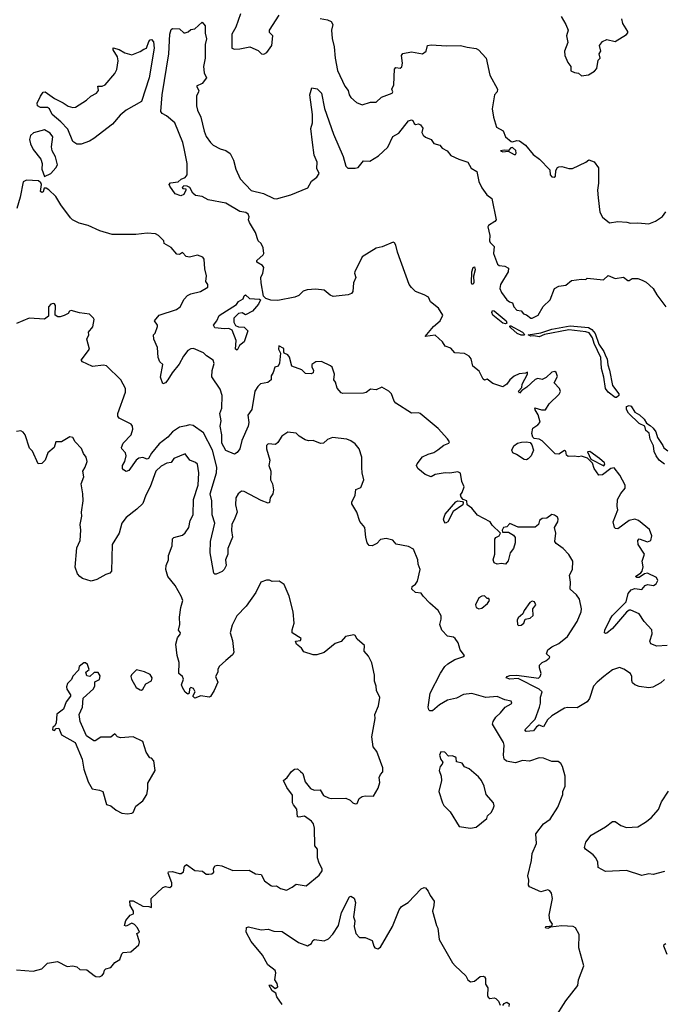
# Model space of a CAD drawing. Extents: x 1839239 to 1929705, y 762242 to 910352.
# Tile 219 of 256: x 1863268 to 1867855, y 844051 to 851059. Entities that reach past the tile are written whole.
import ezdxf

# ---------------------------------------------------------------- set-up
doc = ezdxf.new("R2010")
doc.units = 0

msp = doc.modelspace()

# ---------------------------------------------------------------- linework, layer by layer
at = {"layer": '0CON10XD'}
for points in [[(1867875, 846604.4), (1867800.6, 846600.6), (1867757.9, 846617.9), (1867750.9, 846635), (1867768.1, 846688.1), (1867766.5, 846716.5), (1867710.8, 846775), (1867675, 846830.8), (1867617.5, 846857.5), (1867605, 846856.7), (1867585, 846843.1), (1867485, 846726.7), (1867445, 846693.8), (1867435, 846690), (1867430, 846695), (1867432, 846715), (1867467.7, 846787.7), (1867483.5, 846816.5), (1867583.5, 846915), (1867598, 846975), (1867617.7, 847002.3), (1867645, 847010), (1867695, 847004.4), (1867718.1, 847031.9), (1867735, 847038.2), (1867778.8, 847031.2), (1867796.2, 847045), (1867808.3, 847068.3), (1867798.8, 847088.8), (1867735, 847118.8), (1867713.8, 847116.2), (1867675, 847090), (1867658.3, 847088.3), (1867650, 847095), (1867688.3, 847121.7), (1867696.1, 847133.9), (1867704, 847165), (1867696.1, 847206.1), (1867714.4, 847255), (1867667.5, 847325), (1867665, 847353.3), (1867675.7, 847364.3), (1867735, 847343.5), (1867757.6, 847352.4), (1867765.8, 847385), (1867749.4, 847429.4), (1867671.2, 847495), (1867645, 847504.4), (1867605, 847494.5), (1867525, 847434.4), (1867507.1, 847437.1), (1867500, 847445), (1867490, 847485), (1867525, 847570), (1867518.8, 847595), (1867520.9, 847645), (1867545, 847686), (1867575.8, 847725), (1867576.9, 847745), (1867537.8, 847817.8), (1867498.8, 847868.8), (1867475, 847864.5), (1867415, 847820.8), (1867387.7, 847817.7), (1867356.2, 847865), (1867343.8, 847903.8), (1867308.8, 847938.8), (1867265, 847952.5), (1867245, 847946.7), (1867212.7, 847952.7), (1867170, 847950), (1867158.8, 847958.8), (1867155, 847987.5), (1867145, 847993.8), (1867105, 847966.2), (1867078.5, 847968.5), (1866985, 848061.2), (1866965, 848073.6), (1866929.2, 848079.2), (1866917.9, 848087.9), (1866912.8, 848112.8), (1866918, 848152), (1866955, 848174.6), (1866970.5, 848195), (1866956.8, 848246.8), (1866935, 848282.5), (1866933.6, 848296.4), (1866981.3, 848281.3), (1867008.2, 848281.8), (1867034.3, 848325), (1867107.1, 848392.9), (1867115, 848413.3), (1867109.6, 848435), (1867070, 848475), (1867095, 848520), (1867085, 848547.5), (1867075, 848555.6), (1867055, 848551.1), (1867013.3, 848513.3), (1866985, 848498.9), (1866955, 848505.4), (1866935, 848497.3), (1866877.3, 848442.7), (1866840, 848420), (1866825, 848400), (1866817.5, 848415), (1866839.8, 848440.2), (1866844, 848466), (1866880, 848535), (1866880, 848550), (1866867.5, 848542.5), (1866822.1, 848537.9), (1866785, 848522.5), (1866755, 848496), (1866733.8, 848465), (1866705, 848446), (1866635, 848470.8), (1866595, 848500), (1866575, 848492.5), (1866565, 848500), (1866537.3, 848557.3), (1866492.2, 848592.2), (1866480, 848645), (1866466.7, 848665), (1866433.1, 848683.1), (1866365, 848688.8), (1866335, 848721.2), (1866296, 848736), (1866275.7, 848765.7), (1866223.9, 848813.9), (1866153.3, 848803.3), (1866211.5, 848875), (1866259.6, 848915), (1866278.1, 848955), (1866248, 849005), (1866191.7, 849051.7), (1866176, 849085), (1866145, 849099.7), (1866085, 849125.3), (1866055, 849151.8), (1866039.1, 849175), (1865955.4, 849405.4), (1865944.3, 849455), (1865935, 849471.2), (1865925, 849476), (1865847.3, 849442.7), (1865805, 849433.8), (1865705, 849371.9), (1865651.8, 849265), (1865649.6, 849255), (1865659.5, 849225), (1865642.1, 849185), (1865638.8, 849125), (1865628.8, 849111.2), (1865605, 849100), (1865498.5, 849088.5), (1865477.5, 849097.5), (1865435, 849133.3), (1865375, 849140.8), (1865314.2, 849135.8), (1865285, 849126.7), (1865253.9, 849096.1), (1865225.4, 849084.6), (1865105, 849061.2), (1865055, 849062.5), (1865020, 849075), (1865001.7, 849091.7), (1864985.3, 849185.3), (1864983.6, 849225), (1864998.1, 849255), (1865005.8, 849295), (1864995, 849309.2), (1864955, 849334), (1864954, 849345), (1864999.2, 849385), (1865004.1, 849395.9), (1865000, 849435), (1864986, 849465), (1864964, 849485), (1864946.7, 849545), (1864902.2, 849615), (1864896.9, 849635), (1864900, 849655), (1864892.5, 849675), (1864877.1, 849687.1), (1864835, 849694.6), (1864735, 849753.2), (1864607.8, 849777.8), (1864565, 849799.7), (1864518.3, 849808.3), (1864498.8, 849825), (1864478.8, 849865), (1864460, 849875), (1864435, 849875.6), (1864423.3, 849865), (1864428.3, 849858.3), (1864450, 849855), (1864450, 849845), (1864435.3, 849814.7), (1864415, 849805.8), (1864375, 849820), (1864335.5, 849875), (1864332.3, 849885), (1864341.6, 849898.4), (1864395, 849904.4), (1864416.8, 849923.2), (1864445, 849936.1), (1864459.7, 849955), (1864458.2, 850035), (1864438.2, 850141.8), (1864428.8, 850185), (1864371.5, 850325), (1864312.2, 850375), (1864280.8, 850390.8), (1864273, 850405), (1864281.9, 850525), (1864329.8, 850815), (1864335, 850956.7), (1864345, 850988.8), (1864355, 850995.8), (1864405, 850994.3), (1864435, 850965.8), (1864445, 850965.8), (1864467.5, 850972.5), (1864485, 850990), (1864515, 850993.3), (1864565, 851040), (1864586.7, 851015), (1864588.3, 850961.7), (1864598, 850922), (1864588, 850882), (1864586.2, 850785), (1864574.8, 850725), (1864581.1, 850681.1), (1864595.8, 850645), (1864565.6, 850605), (1864525.8, 850585), (1864541.4, 850555), (1864539.4, 850545), (1864525.5, 850515), (1864525.7, 850445), (1864532.7, 850415), (1864557.1, 850365), (1864580, 850265), (1864595, 850228), (1864624.4, 850185), (1864645, 850165.8), (1864695, 850139.2), (1864735, 850128.6), (1864765.3, 850105.3), (1864788.4, 850058.4), (1864806.2, 849995), (1864836, 849926), (1864915, 849844.2), (1865002.1, 849822.1), (1865075, 849787.3), (1865095, 849784.4), (1865197.6, 849812.4), (1865318.2, 849861.8), (1865345, 849910), (1865381.7, 849938.3), (1865397.5, 849965), (1865380.8, 850000.8), (1865384.4, 850045), (1865362.2, 850095), (1865351.1, 850185), (1865339.7, 850285), (1865350.8, 850325), (1865351.2, 850385), (1865332.7, 850525), (1865346.4, 850573.6), (1865385, 850567.8), (1865416.2, 850535), (1865437.4, 850427.4), (1865499.7, 850245), (1865568.2, 850085), (1865587.3, 850017.3), (1865602.4, 850002.4), (1865655, 850001.1), (1865675, 850006.7), (1865715, 850054), (1865758.1, 850051.9), (1865819.8, 850090.2), (1865888.3, 850151.7), (1865922.9, 850227.1), (1865965, 850250.8), (1866035, 850338.8), (1866055, 850346.7), (1866065, 850342.5), (1866075, 850320), (1866085, 850312.5), (1866105, 850317.5), (1866119.3, 850309.3), (1866137, 850287), (1866130, 850255), (1866137.7, 850237.7), (1866155, 850223.8), (1866196.7, 850206.7), (1866215, 850176.7), (1866256.1, 850166.1), (1866274.2, 850144.2), (1866310, 850125), (1866335, 850093.3), (1866393.3, 850065), (1866457.1, 850045), (1866481.3, 850001.3), (1866519.4, 849979.4), (1866535, 849906.2), (1866555, 849862), (1866592.4, 849812.4), (1866626.2, 849786.2), (1866657.1, 849635), (1866648, 849622), (1866604, 849595), (1866598.8, 849585), (1866613.8, 849523.8), (1866611.4, 849485), (1866615, 849471.9), (1866644.4, 849445), (1866638.9, 849395), (1866668.3, 849318.3), (1866680.3, 849310.3), (1866720, 849305), (1866745, 849290), (1866744, 849265), (1866689.4, 849175), (1866683.5, 849145), (1866695, 849116.2), (1866734.2, 849065), (1866751.9, 849051.9), (1866773.3, 849043.3), (1866783.3, 849015), (1866805, 848992.5), (1866835, 848987.5), (1866852.5, 848965), (1866875, 848957.5), (1866904.2, 848934.2), (1866915, 848933.8), (1866956.7, 848955), (1866991.7, 849018.3), (1867042.5, 849065), (1867074.1, 849145.9), (1867105, 849162.5), (1867155, 849170), (1867195, 849203.3), (1867265, 849212.5), (1867295, 849210), (1867305, 849220), (1867421.7, 849208.3), (1867455, 849237.5), (1867505, 849217.5), (1867565, 849226.7), (1867595, 849202.5), (1867605, 849202.5), (1867625, 849217.5), (1867665, 849216.7), (1867697.5, 849205), (1867725, 849191.2), (1867775.5, 849145.5), (1867801.3, 849101.3), (1867866.2, 849015)], [(1864839.6, 851100.4), (1864804.6, 851005), (1864776.1, 850955), (1864777, 850857), (1864795, 850850), (1864835, 850850.6), (1864905.9, 850865.9), (1864965, 850838.8), (1864987.5, 850815), (1865005, 850812.9), (1865025.5, 850824.5), (1865062, 850875), (1865068.8, 850945), (1865045, 850967.5), (1865044, 850984), (1865115, 851090)], [(1865405, 851068.2), (1865458.8, 851058.8), (1865485, 851045.8), (1865495.8, 851025), (1865485.8, 850984.2), (1865490.6, 850925), (1865505.6, 850865), (1865511.4, 850785), (1865528.3, 850698.3), (1865580.9, 850585), (1865605.6, 850555), (1865612.7, 850525), (1865625, 850504.2), (1865665, 850468.8), (1865703.6, 850453.6), (1865765, 850472), (1865805, 850470.8), (1865841.7, 850508.3), (1865918, 850535), (1865922.5, 850545), (1865915.6, 850565), (1865929.3, 850595), (1865933.8, 850706.2), (1865945, 850718), (1865975, 850714), (1865987.3, 850722.7), (1865991.1, 850748.9), (1865983.5, 850805), (1865995, 850818.6), (1866055, 850830), (1866135, 850816), (1866158.8, 850835), (1866170, 850875), (1866195, 850880.6), (1866305, 850871.9), (1866405, 850876), (1866452.9, 850862.9), (1866515, 850853.8), (1866532.5, 850845), (1866587.5, 850785), (1866614.2, 850665), (1866667.1, 850565), (1866664.2, 850545.8), (1866646.2, 850525), (1866630, 850425), (1866638.6, 850365), (1866661.4, 850295), (1866708.3, 850268.3), (1866723.8, 850225), (1866765, 850192.5), (1866775, 850190), (1866805, 850200), (1866825, 850197.5), (1866867.1, 850165), (1866920.2, 850100.2), (1866967.5, 850065), (1867039.3, 849989.3), (1867043.3, 849955), (1867055, 849940), (1867071.7, 849938.3), (1867080, 849945), (1867082.5, 849985), (1867093.6, 850006.4), (1867105, 850012.5), (1867125, 850013.3), (1867175, 849998.8), (1867200.7, 849999.3), (1867296.1, 850043.9), (1867318.3, 850061.7), (1867355, 850046.7), (1867385.8, 850005), (1867385.9, 849895.9), (1867380, 849845), (1867385, 849790)], [(1867120.5, 851080.5), (1867153.8, 851025), (1867170, 850985), (1867157.5, 850945), (1867167, 850897), (1867143.3, 850835), (1867146.7, 850805), (1867168.8, 850755), (1867190, 850725), (1867190, 850695), (1867215, 850682.5), (1867245, 850677.5), (1867265, 850660), (1867315, 850667.5), (1867357.3, 850692.7), (1867375, 850712.5), (1867385, 850770), (1867397.5, 850785), (1867391.2, 850815), (1867403.3, 850835), (1867393.8, 850875), (1867415, 850903.8), (1867445, 850918.6), (1867505, 850904), (1867585, 850952.5), (1867595.7, 850965), (1867595.6, 850975.6), (1867560.5, 851030.5), (1867553.3, 851065)], [(1863673, 850173), (1863645, 850192), (1863609.3, 850279.3), (1863561, 850331), (1863498.5, 850385), (1863480.8, 850425), (1863465, 850434.4), (1863415, 850434), (1863395.4, 850445), (1863391.4, 850465), (1863414.9, 850515.1), (1863435, 850541.8), (1863450, 850545), (1863515, 850497.5), (1863577.6, 850467.6), (1863612.3, 850442.3), (1863645, 850433.2), (1863665, 850436.2), (1863743.6, 850486.4), (1863774.5, 850515), (1863814.6, 850535), (1863827.8, 850555), (1863824.7, 850585), (1863855, 850584.8), (1863875, 850594.4), (1863944, 850675), (1863959.7, 850705), (1863968.1, 850765), (1863964.1, 850795), (1863932.5, 850845), (1863932.5, 850857.5), (1863975, 850847.5), (1864015, 850823.8), (1864065, 850809.1), (1864125, 850832.2), (1864150.2, 850849.8), (1864168.9, 850855), (1864186.7, 850903.3), (1864195, 850915.8), (1864205, 850918.6), (1864220.7, 850900.7), (1864225.2, 850855), (1864188.9, 850645), (1864135, 850475.4), (1864024.1, 850415.9), (1863981.7, 850378.3), (1863927.1, 850315), (1863795, 850212.1), (1863765, 850194.5), (1863705, 850173.8), (1863673, 850173)], [(1863445, 849943.8), (1863489.6, 849965), (1863525.5, 850005), (1863535.6, 850025), (1863522.3, 850082.3), (1863498.6, 850125), (1863494.3, 850155), (1863504.2, 850225), (1863485, 850251.4), (1863445, 850274.3), (1863365, 850252.9), (1863345, 850233.8), (1863338.5, 850205), (1863344.5, 850175), (1863364.5, 850134.5), (1863418.1, 850065), (1863427.5, 850035), (1863424.4, 849994.4), (1863445, 849943.8)], [(1866795, 850100), (1866801.2, 850108.8), (1866798.6, 850128.6), (1866775, 850150), (1866763.1, 850146.9), (1866745, 850127.5), (1866715, 850131.2), (1866690, 850125), (1866705, 850118.8), (1866743, 850123), (1866785, 850100), (1866795, 850100)], [(1867855, 846362.2), (1867830.8, 846339.2), (1867772.6, 846307.4), (1867744.4, 846304.4), (1867675.8, 846314.2), (1867644.6, 846324.6), (1867628.2, 846338.2), (1867622.7, 846355), (1867624.6, 846385), (1867614.5, 846405), (1867567.6, 846437.6), (1867535, 846448.9), (1867485, 846432.5), (1867424.7, 846385.3), (1867375.7, 846345), (1867350, 846315), (1867323.2, 846226.8), (1867306.7, 846205), (1867235, 846160.6), (1867165.4, 846164.6), (1867145, 846158.5), (1867054.4, 846105), (1867024.1, 846075.9), (1866995, 846026.7), (1866965, 846038.6), (1866944.6, 846025.4), (1866923, 845997), (1866872.7, 845992.7), (1866861.4, 846005), (1866935, 846080), (1866966.7, 846165), (1866973.5, 846195), (1866973, 846237), (1866985.6, 846275), (1866965, 846293.1), (1866815, 846370), (1866755, 846364.7), (1866728.8, 846375), (1866735.8, 846385), (1866755, 846392.7), (1866805, 846393.1), (1866958.2, 846371.8), (1866970.8, 846385), (1866978, 846405), (1866965.6, 846445), (1866965.7, 846465), (1866986.6, 846483.4), (1867012.5, 846495), (1867036.2, 846515), (1867038.8, 846525), (1867015.8, 846545.8), (1867025, 846574), (1867054.5, 846595.5), (1867105, 846619.2), (1867165, 846668.8), (1867235.6, 846775), (1867262.9, 846845), (1867264.3, 846865), (1867250.8, 846935), (1867230, 846965), (1867184.6, 847005), (1867187.7, 847055), (1867180.8, 847105), (1867200.6, 847145), (1867203.8, 847205), (1867175, 847252.7), (1867135, 847294.6), (1867085, 847330.8), (1867076.1, 847345), (1867082.5, 847405), (1867073.3, 847445), (1867097.5, 847485), (1867100.4, 847505), (1867095, 847518), (1867073.6, 847533.6), (1867055, 847538.2), (1867017.7, 847512.3), (1866985, 847510), (1866966.7, 847495), (1866960, 847465), (1866935, 847446), (1866815, 847446), (1866755, 847473.3), (1866735, 847450), (1866710, 847445), (1866700, 847425), (1866702.5, 847412.5), (1866745, 847411.2), (1866781.3, 847391.3), (1866792.9, 847372.9), (1866792.5, 847335), (1866780.5, 847295), (1866757.7, 847265), (1866743, 847207), (1866725, 847183.3), (1866695, 847189.4), (1866665, 847184.3), (1866643.9, 847193.9), (1866636.7, 847215), (1866647.5, 847255), (1866648, 847362), (1866656.2, 847373.8), (1866680, 847385), (1866690, 847405), (1866630.5, 847460.5), (1866616, 847486), (1866525, 847533.3), (1866485, 847583.3), (1866452.5, 847605), (1866450, 847635), (1866423.3, 847643.3), (1866409.5, 847659.5), (1866403.6, 847676.4), (1866416.4, 847693.6), (1866429.7, 847735), (1866413.3, 847773.3), (1866405, 847832), (1866385, 847841.5), (1866328, 847832), (1866295, 847833.2), (1866225, 847821.1), (1866194.6, 847805.4), (1866152.9, 847822.9), (1866100, 847865), (1866091.8, 847885), (1866095, 847898.8), (1866135, 847947.1), (1866175, 847967.5), (1866215, 847977.5), (1866243.3, 847996.7), (1866285, 848030), (1866322, 848045), (1866325.5, 848055), (1866312.9, 848075), (1866245, 848149.2), (1866117.3, 848255), (1866105, 848259.7), (1866055, 848258), (1865945, 848330), (1865933.3, 848345), (1865913.8, 848395), (1865895, 848416), (1865845, 848442.5), (1865805, 848424), (1865765, 848430), (1865732.5, 848405), (1865715, 848400), (1865567.7, 848397.7), (1865555, 848403.8), (1865527.3, 848437.3), (1865515, 848480), (1865503.3, 848495), (1865508.8, 848535), (1865490, 848585), (1865480, 848595), (1865416.1, 848626.1), (1865375, 848624), (1865345.9, 848604.1), (1865346, 848585), (1865358.8, 848565), (1865355, 848546.7), (1865340.7, 848539.3), (1865301.4, 848541.4), (1865275, 848566.9), (1865205, 848593.3), (1865187, 848657), (1865175, 848673.3), (1865150, 848685), (1865148.3, 848691.7), (1865148, 848718), (1865111.7, 848738.3), (1865110, 848715), (1865123.3, 848685), (1865116.1, 848613.9), (1865106.4, 848593.6), (1865083.3, 848585), (1865071.7, 848548.3), (1865056.7, 848525), (1865056.2, 848495), (1865033.9, 848476.1), (1864981.6, 848468.4), (1864961.6, 848448.4), (1864941.8, 848415), (1864918.8, 848285), (1864891.8, 848245), (1864897.3, 848192.7), (1864893.5, 848165), (1864848.8, 848065), (1864834.3, 848005), (1864815, 847978), (1864795, 847966), (1864735, 847993.5), (1864705.3, 848045), (1864706.9, 848105), (1864693.4, 848165), (1864701.8, 848205), (1864691.3, 848255), (1864706.2, 848295), (1864709.1, 848385), (1864695, 848428.8), (1864634, 848516), (1864637, 848563), (1864652.4, 848612.4), (1864645, 848636.8), (1864596.8, 848666.8), (1864575, 848688), (1864505, 848718.4), (1864485, 848717.3), (1864465, 848703.8), (1864432.3, 848665), (1864402.2, 848607.8), (1864352.1, 848545), (1864322.9, 848495), (1864305, 848473.8), (1864285, 848467.5), (1864268.6, 848515), (1864286, 848606), (1864263.9, 848623.9), (1864252.5, 848655), (1864247.5, 848725), (1864222.5, 848785), (1864220, 848815), (1864231.7, 848828.3), (1864247.5, 848875), (1864247.5, 848885), (1864227.5, 848915), (1864261.2, 848955), (1864382.9, 848997.1), (1864408.6, 849015), (1864439.1, 849070.9), (1864461.2, 849095), (1864485, 849108.6), (1864553.3, 849125), (1864605.9, 849154.1), (1864606.7, 849175), (1864591.2, 849195), (1864598, 849235), (1864584.3, 849285), (1864581.2, 849355), (1864569.7, 849369.7), (1864533.1, 849383.1), (1864475, 849368.5), (1864452.5, 849372.5), (1864425, 849401.2), (1864405, 849388.8), (1864385, 849390), (1864345, 849437.8), (1864296.7, 849465), (1864292.5, 849485), (1864255, 849523.8), (1864235, 849533.8), (1864175, 849539.4), (1864095, 849530), (1863925, 849530.8), (1863837.5, 849555), (1863755, 849594), (1863689.7, 849609.7), (1863644.2, 849634.2), (1863629.2, 849649.2), (1863560.8, 849740.8), (1863525, 849800.5), (1863475, 849847.8), (1863455, 849859.2), (1863440.7, 849859.3), (1863435.7, 849834.3), (1863425, 849828.8), (1863416.7, 849835), (1863423.8, 849885), (1863418.8, 849898.8), (1863401.1, 849911.1), (1863315, 849916.5), (1863292.5, 849905), (1863271.9, 849795), (1863246.9, 849715)], [(1867385, 849790), (1867395, 849690), (1867414.1, 849654.1), (1867465, 849613.3), (1867525, 849622), (1867587.7, 849617.7), (1867615, 849610), (1867665, 849614), (1867743.9, 849606.1), (1867792.5, 849625), (1867841.7, 849658.3), (1867865, 849692.5)], [(1866495, 849175.7), (1866485, 849176), (1866482.2, 849185), (1866484.4, 849264.4), (1866495, 849294), (1866505, 849300), (1866507.6, 849277.6), (1866496.7, 849233.3), (1866499.5, 849189.5), (1866495, 849175.7)], [(1864815, 848706.7), (1864803.1, 848715), (1864807.1, 848775), (1864779.3, 848849.3), (1864755, 848860.6), (1864725, 848857.8), (1864655.9, 848865.9), (1864645.8, 848885), (1864671.2, 848915), (1864686.1, 848953.9), (1864809.2, 849030.8), (1864825, 849052.5), (1864858.8, 849071.2), (1864865, 849092.5), (1864875, 849101.2), (1864904, 849074), (1864975, 849070), (1864980, 849065), (1864966.2, 849035), (1864925, 848983.8), (1864875, 848957.5), (1864851.7, 848971.7), (1864825, 848966.7), (1864791.2, 848935), (1864791.4, 848905), (1864803.2, 848883.2), (1864825, 848872.9), (1864865, 848871.4), (1864892.1, 848845), (1864865.8, 848765), (1864830.6, 848739.4), (1864815, 848706.7)], [(1863745, 848610), (1863713.8, 848623.8), (1863705.6, 848635), (1863763.5, 848715), (1863745.6, 848785), (1863758.6, 848815), (1863758, 848835), (1863787.2, 848872.8), (1863796.7, 848925), (1863793.3, 848935), (1863765, 848963.3), (1863692.3, 848972.3), (1863635, 848988.8), (1863622.5, 848985), (1863613, 848967), (1863585, 848952.5), (1863555, 848943.3), (1863540, 848945), (1863520, 848955), (1863521.9, 849025), (1863516, 849036), (1863505, 849040), (1863488.8, 849035), (1863473.3, 849015), (1863471.7, 848948.3), (1863445, 848926.7), (1863335, 848934), (1863245, 848897.5)], [(1866725, 848893.6), (1866705, 848899.6), (1866635.4, 848955), (1866626.8, 848975), (1866631.2, 848988.8), (1866645, 848986.1), (1866728.7, 848915), (1866735, 848900), (1866725, 848893.6)], [(1866835, 848812.7), (1866806.9, 848825), (1866763.5, 848865), (1866756, 848875), (1866758.3, 848881.7), (1866844.3, 848835), (1866856, 848825), (1866860, 848815), (1866855, 848813.5), (1866835, 848812.7)], [(1867515, 848369.6), (1867505, 848370.4), (1867455, 848408.4), (1867435.8, 848435), (1867425.4, 848515), (1867406.5, 848576.5), (1867402, 848655), (1867354.5, 848754.5), (1867344.4, 848795), (1867319.4, 848829.4), (1867295, 848838), (1867175, 848850.4), (1867002.7, 848817.3), (1866965, 848802.1), (1866925, 848809.4), (1866905, 848805.7), (1866886.2, 848815), (1866975, 848829.4), (1867055, 848857), (1867185, 848880.7), (1867315, 848868.1), (1867339.3, 848855), (1867363.1, 848825), (1867389.5, 848749.5), (1867425, 848696.2), (1867437.6, 848662.4), (1867447.1, 848645), (1867451.9, 848601.9), (1867465.2, 848564.8), (1867486.3, 848456.3), (1867530.9, 848395), (1867530.9, 848385), (1867515, 848369.6)], [(1867075, 843953.8), (1867155, 844076.2), (1867238.1, 844185), (1867244.3, 844225.7), (1867283.1, 844325), (1867246.9, 844453.1), (1867249.3, 844549.3), (1867222.5, 844595), (1867206.1, 844606.1), (1867125, 844610), (1867045, 844600), (1867025, 844590), (1867010, 844595), (1867012.5, 844605), (1867038.3, 844608.3), (1867055, 844610), (1867058.8, 844621.2), (1867040.3, 844650.3), (1867036.1, 844686.1), (1867058.8, 844805), (1867051.7, 844841.7), (1867039.5, 844859.5), (1867026.4, 844866.4), (1866975, 844851.4), (1866895, 844887.5), (1866888.8, 844898.8), (1866891.4, 844935), (1866883.3, 844965), (1866910, 845075), (1866914, 845124), (1866944.3, 845195), (1866940, 845265), (1866994.5, 845335.5), (1867041.3, 845368.7), (1867096, 845455), (1867132.5, 845545), (1867133.2, 845566.8), (1867149.2, 845605), (1867150, 845675), (1867129.2, 845745), (1867118, 845765), (1867099.1, 845779.1), (1867055, 845780.6), (1866995, 845802.1), (1866965, 845806.1), (1866895, 845782.5), (1866845, 845786.9), (1866795, 845770.6), (1866755, 845777.9), (1866731.9, 845781.9), (1866715, 845795.8), (1866709.1, 845825), (1866714.6, 845895), (1866710.8, 845915), (1866632.3, 846045), (1866636.4, 846065), (1866655.3, 846094.7), (1866690, 846125), (1866722.9, 846167.1), (1866765, 846188.8), (1866769.2, 846195), (1866765, 846208.6), (1866718.7, 846218.7), (1866665, 846242.5), (1866585, 846235.6), (1866485, 846264.1), (1866425, 846256.5), (1866375, 846230.5), (1866311.2, 846215), (1866255, 846183.3), (1866205, 846140), (1866185, 846140), (1866178.1, 846148.1), (1866174.5, 846165.5), (1866189.5, 846265), (1866261.1, 846408.9), (1866293.5, 846456.5), (1866314.4, 846475.6), (1866363.9, 846506.1), (1866420, 846525), (1866432.5, 846535), (1866403, 846573), (1866395, 846600), (1866387.5, 846625), (1866367.5, 846655), (1866353.8, 846663.8), (1866311.7, 846671.7), (1866272.5, 846715), (1866257.5, 846755), (1866267.3, 846792.7), (1866265.8, 846815), (1866244.3, 846855), (1866185.3, 846905.3), (1866138, 846955), (1866125, 846976.7), (1866083.2, 846983.2), (1866058.8, 847005), (1866060, 847025), (1866085, 847042.5), (1866097.7, 847062.3), (1866117.1, 847145), (1866102, 847185), (1866100, 847215), (1866070.3, 847290.3), (1866035, 847310), (1865946.2, 847326.2), (1865922.5, 847355), (1865876.2, 847366.2), (1865835, 847359.2), (1865808, 847332), (1865775, 847313.8), (1865755, 847316), (1865740, 847335), (1865729.5, 847375), (1865724.3, 847445), (1865687.5, 847487.5), (1865666, 847555), (1865632.1, 847612.1), (1865630, 847625), (1865654.2, 847675), (1865660, 847715), (1865695, 847730), (1865716.7, 847785), (1865703.9, 847833.9), (1865701.7, 847871.7), (1865702, 847945), (1865684.2, 848005), (1865655, 848041.4), (1865625, 848061.1), (1865595, 848074.2), (1865494.4, 848085.6), (1865457.9, 848072.1), (1865428.8, 848045), (1865407.6, 848042.4), (1865355, 848064.4), (1865322.4, 848062.4), (1865299.3, 848069.3), (1865255.5, 848095.5), (1865235, 848116.7), (1865175, 848122.5), (1865134.1, 848095.9), (1865105, 848050), (1865087.5, 848035), (1865035, 848039.2), (1865025, 848027.5), (1865024.7, 848004.7), (1865046.8, 847925), (1865040, 847885), (1865055.7, 847845), (1865051.9, 847785), (1865066.2, 847755), (1865073.6, 847713.6), (1865068, 847685), (1865050, 847655), (1865046.1, 847623.9), (1865035, 847617.5), (1864985, 847635.8), (1864865, 847701.1), (1864845, 847704.3), (1864821.9, 847685), (1864805.6, 847655), (1864803.4, 847605), (1864814.6, 847555), (1864799.3, 847510.7), (1864776.6, 847465), (1864773.9, 847423.9), (1864782.5, 847375), (1864747.5, 847295), (1864749.2, 847255), (1864731.1, 847215), (1864735.7, 847175), (1864722.5, 847145), (1864708.9, 847131.1), (1864665, 847113.3), (1864655, 847112.5), (1864649.3, 847119.3), (1864622, 847265), (1864624.5, 847345), (1864656.9, 847475), (1864637.6, 847535), (1864633.9, 847635), (1864622.7, 847685), (1864668.5, 847835), (1864670.5, 847875), (1864640.6, 847995), (1864575, 848118), (1864501.3, 848171.3), (1864475.6, 848174.4), (1864451.7, 848168.3), (1864405, 848160), (1864355, 848125.8), (1864322, 848088), (1864259.5, 848040.5), (1864205.7, 847974.3), (1864185, 847936.7), (1864175, 847931.2), (1864145, 847942.5), (1864115, 847939.4), (1864097.5, 847925), (1864045, 847850), (1864025, 847844), (1864006.7, 847855), (1863998.8, 847865), (1863998, 847885), (1864016.2, 847915), (1864026, 847955), (1864021.2, 847975), (1863994.3, 848004.3), (1863991.9, 848015), (1864004.5, 848045), (1864059.8, 848105), (1864072.2, 848145), (1864071.2, 848165), (1864060.7, 848180.7), (1863975, 848222.1), (1863965, 848237.5), (1863965.5, 848255), (1864020.9, 848409.1), (1864020.3, 848435), (1863988.2, 848495), (1863885, 848594.2), (1863865, 848599.4), (1863785, 848589.7), (1863745, 848610)], [(1867856.4, 847896.4), (1867817.5, 847925), (1867795.8, 847955), (1867783.1, 847985), (1867778.8, 848025), (1867754.5, 848074.5), (1867747.1, 848115), (1867722.5, 848135), (1867715.8, 848165.8), (1867675, 848185.8), (1867599.4, 848259.4), (1867585.2, 848285), (1867584.8, 848305), (1867605, 848314.1), (1867618.2, 848308.2), (1867645.8, 848265.8), (1867677.2, 848247.2), (1867711.9, 848215), (1867727.3, 848187.3), (1867755, 848171.6), (1867775, 848151.3), (1867793.1, 848125), (1867805.6, 848085.6), (1867845, 848028.1), (1867850.7, 848010.7), (1867880.1, 847990.1)], [(1863245, 844296.7), (1863363, 844287), (1863425, 844303.3), (1863466.1, 844343.9), (1863536.2, 844356.2), (1863605, 844320), (1863646.1, 844326.1), (1863675, 844317.5), (1863695, 844298.8), (1863745, 844297.5), (1863797, 844257), (1863808.3, 844248.3), (1863835, 844247.5), (1863855, 844257.5), (1863867, 844273), (1863870, 844295), (1863880, 844305), (1863917, 844313), (1863945, 844350), (1863979.3, 844370.7), (1863995, 844410), (1864005, 844420), (1864057.5, 844425), (1864115.7, 844475), (1864119.2, 844495), (1864100, 844555), (1864120, 844565), (1864106.2, 844595), (1864085, 844620), (1864065, 844630), (1864025, 844607.5), (1864013.3, 844613.3), (1864021.7, 844648.3), (1864053.6, 844686.4), (1864077.5, 844695), (1864076.7, 844715), (1864054.2, 844755), (1864051.7, 844788.3), (1864075, 844786.7), (1864145, 844748.8), (1864187.5, 844747.5), (1864205, 844740), (1864202.5, 844805), (1864285, 844882), (1864305, 844890), (1864335, 844882), (1864350, 844895), (1864350.8, 844915), (1864324, 844985), (1864327.5, 844995), (1864355, 844997.5), (1864402.1, 844982.1), (1864417.5, 844982.5), (1864433.3, 844995), (1864440, 845035), (1864455, 845046.7), (1864515, 845004.3), (1864568.3, 844998.3), (1864595, 844978.8), (1864613, 844977), (1864635, 844980), (1864648.3, 844991.7), (1864646.7, 845015), (1864655, 845036.7), (1864675, 845042), (1864705, 845038.1), (1864785, 845003.2), (1864900, 845005), (1864945, 844980.8), (1864985, 844975.8), (1865010.7, 844930.7), (1865055, 844898), (1865065, 844892.5), (1865095, 844894), (1865122.5, 844875), (1865165, 844863.8), (1865207.5, 844885), (1865234, 844906), (1865305, 844894.4), (1865398.5, 844971.5), (1865418.8, 845001.2), (1865420.4, 845015), (1865398.2, 845055), (1865385.8, 845095), (1865386.7, 845155), (1865368.5, 845178.5), (1865365.3, 845305), (1865358.2, 845335), (1865345, 845354.4), (1865295, 845390), (1865255, 845382.9), (1865245, 845386.7), (1865240.8, 845440.8), (1865215, 845470), (1865209.6, 845485), (1865209.5, 845539.5), (1865168.5, 845595), (1865143.8, 845645), (1865170, 845665), (1865202.3, 845707.7), (1865223.9, 845726.1), (1865245, 845727.5), (1865265, 845707.5), (1865282.5, 845695), (1865300, 845635), (1865336.5, 845586.5), (1865363.6, 845576.4), (1865405, 845577.5), (1865428.3, 845538.3), (1865465, 845520.8), (1865485, 845516), (1865588.3, 845518.3), (1865620, 845505), (1865637.5, 845485), (1865655, 845478.8), (1865668.3, 845481.7), (1865683.3, 845515), (1865705, 845530), (1865725, 845536.2), (1865785, 845532.5), (1865819.5, 845590.5), (1865829.1, 845630.9), (1865826, 845665), (1865834.2, 845685.8), (1865851.2, 845705), (1865850.8, 845735), (1865809.8, 845849.8), (1865783.1, 845885), (1865773.8, 845955), (1865797.5, 846085), (1865794.2, 846115), (1865821.9, 846175), (1865831.4, 846235), (1865805.8, 846285.8), (1865804.3, 846315), (1865792.1, 846352.1), (1865791.8, 846395), (1865772.3, 846482.3), (1865750, 846530), (1865719.2, 846565), (1865720, 846605), (1865670, 846650), (1865655, 846676.2), (1865645, 846682), (1865585, 846670), (1865555, 846633.3), (1865511.3, 846618.7), (1865435, 846556), (1865381.2, 846538.8), (1865355, 846537.5), (1865289.3, 846559.3), (1865272.5, 846585), (1865237.5, 846615), (1865230, 846635), (1865265, 846641.2), (1865270, 846655), (1865207.5, 846695), (1865207, 846717), (1865221.2, 846765), (1865214.2, 846845), (1865184.3, 846955), (1865149.2, 847039.2), (1865115, 847063.8), (1865065, 847061.2), (1865045, 847070), (1865025, 847070), (1864983.6, 847056.4), (1864947.3, 846982.7), (1864878.8, 846885), (1864813.8, 846815), (1864779.7, 846750.3), (1864765.8, 846695), (1864781.3, 846641.3), (1864792, 846555), (1864782.1, 846537.9), (1864735, 846498.9), (1864686.7, 846455), (1864677.5, 846435), (1864677.5, 846415), (1864661.2, 846385), (1864676.7, 846345), (1864652.5, 846285), (1864625, 846242.5), (1864615, 846237.5), (1864556.4, 846246.4), (1864515, 846230), (1864500, 846245), (1864516.2, 846275), (1864505, 846300), (1864485, 846306.2), (1864475, 846297.5), (1864472.5, 846265), (1864465, 846257.5), (1864445, 846272.5), (1864426.7, 846305), (1864420, 846325), (1864433.8, 846365), (1864426.7, 846385), (1864400, 846405), (1864403.2, 846485), (1864387.3, 846535), (1864378.9, 846615), (1864390.2, 846659.8), (1864410, 846685), (1864411.2, 846695), (1864397.1, 846715), (1864406.5, 846755), (1864403.7, 846806.3), (1864413.3, 846875), (1864428.9, 846925), (1864417.1, 846957.1), (1864373, 847033), (1864321.2, 847095), (1864308, 847145), (1864310.8, 847175), (1864326.2, 847215), (1864326.7, 847246.7), (1864351.8, 847315), (1864354.3, 847365), (1864365, 847374.2), (1864425, 847390), (1864444.3, 847405.7), (1864471.2, 847445), (1864481.1, 847495), (1864502.2, 847535), (1864503.5, 847645), (1864538.2, 847745), (1864541.6, 847835), (1864533.3, 847895), (1864518.1, 847908.1), (1864478, 847925), (1864445, 847970), (1864364, 847935), (1864345, 847908), (1864315, 847903.1), (1864275, 847881.9), (1864235.6, 847845), (1864196.9, 847735), (1864164.7, 847675.3), (1864143.6, 847616.4), (1864102, 847575), (1864025, 847516.7), (1863994.3, 847475.7), (1863974.3, 847405), (1863926.4, 847325), (1863921.2, 847135), (1863909.2, 847120.8), (1863880.6, 847109.4), (1863817.5, 847075), (1863775, 847064), (1863715, 847082.9), (1863695, 847096.2), (1863680, 847115), (1863662.3, 847162.3), (1863675, 847300), (1863697.3, 847352.7), (1863702.9, 847425), (1863697.3, 847465), (1863709.2, 847525), (1863707.3, 847555), (1863719.4, 847635), (1863717.5, 847685), (1863704.1, 847755.9), (1863723.3, 847805), (1863716.2, 847845), (1863734, 847875), (1863747.1, 847915), (1863741.4, 847945), (1863721.7, 847971.7), (1863707.2, 848007.2), (1863663.5, 848053.5), (1863645, 848084.2), (1863625, 848089.2), (1863565, 848053.8), (1863525, 848053.3), (1863512.5, 848015), (1863467.5, 847975), (1863450, 847925), (1863425, 847900), (1863398.3, 847898.3), (1863358.3, 847988.3), (1863338.3, 848008.3), (1863306.7, 848105), (1863293, 848123), (1863275, 848132.5), (1863245, 848127.5)], [(1866875, 847926.9), (1866857.9, 847927.9), (1866802.5, 847965), (1866775.8, 847975.8), (1866770, 847995), (1866784.3, 848025), (1866810.8, 848045), (1866837.8, 848052.2), (1866875, 848054.6), (1866899.4, 848049.4), (1866912.4, 848032.4), (1866924.4, 847995), (1866907.8, 847955), (1866885, 847933.1), (1866875, 847926.9)], [(1867425, 847883.8), (1867432, 847895), (1867428, 847905), (1867394.2, 847935), (1867325, 847986), (1867307.5, 847982.5), (1867331.7, 847931.7), (1867425, 847883.8)], [(1866296.7, 847476.7), (1866288.3, 847488.3), (1866284.2, 847505), (1866295, 847538.8), (1866372.1, 847627.9), (1866385, 847634.2), (1866418.8, 847628.8), (1866423.3, 847623.3), (1866420, 847605), (1866351.1, 847558.9), (1866315, 847484), (1866296.7, 847476.7)], [(1866535, 846866.7), (1866555, 846870), (1866596.7, 846905), (1866610, 846925), (1866605, 846940), (1866595, 846940), (1866575, 846958.8), (1866555, 846956.5), (1866534.8, 846945.2), (1866510.8, 846895), (1866516.4, 846876.4), (1866535, 846866.7)], [(1866818, 846748), (1866835, 846750.8), (1866853.8, 846765), (1866865, 846792.5), (1866901.2, 846798.8), (1866922, 846818), (1866920, 846865), (1866941.2, 846895), (1866930, 846915), (1866915, 846920), (1866897.9, 846912.1), (1866856.7, 846855), (1866848.8, 846831.2), (1866815, 846802.5), (1866808, 846785), (1866808.8, 846755), (1866818, 846748)], [(1864035, 845406), (1864065, 845411.2), (1864075, 845417.5), (1864095, 845462.5), (1864145, 845498.8), (1864171.1, 845545), (1864179.2, 845585), (1864178.8, 845625), (1864231.2, 845715), (1864222.5, 845785), (1864205, 845802.5), (1864192.5, 845805), (1864167.5, 845845), (1864145, 845922.5), (1864075, 845956.2), (1863985, 845947.5), (1863964.2, 845954.2), (1863945, 845976), (1863917.2, 845952.8), (1863845, 845951.5), (1863805, 845926), (1863796.1, 845926.1), (1863742.3, 845962.3), (1863698.6, 846065), (1863690, 846115), (1863714.2, 846165), (1863719.3, 846230.7), (1863793, 846297), (1863803, 846317), (1863803, 846347), (1863835, 846362.5), (1863839.3, 846389.3), (1863825, 846412.5), (1863798.3, 846411.7), (1863766.4, 846383.6), (1863745, 846390), (1863737.5, 846415), (1863762.5, 846435), (1863749.2, 846469.2), (1863735, 846482.5), (1863725, 846482.5), (1863690, 846455), (1863685, 846430), (1863645, 846387.5), (1863636.2, 846363.8), (1863608.8, 846335), (1863601.7, 846311.7), (1863602.5, 846295), (1863630, 846255), (1863630, 846245), (1863597.5, 846205), (1863578.3, 846151.7), (1863533, 846117), (1863527.5, 846055), (1863516.7, 846033.3), (1863503.3, 846025), (1863500, 846005), (1863515, 846001.2), (1863526.1, 846013.9), (1863545.9, 846015.9), (1863565, 845970), (1863662.5, 845915), (1863712.9, 845795), (1863724.3, 845725), (1863754.4, 845635), (1863783.3, 845585), (1863836.6, 845576.6), (1863860, 845565), (1863885, 845473.8), (1863915, 845463.8), (1863955, 845432), (1863995, 845412), (1864035, 845406)], [(1864135, 846286.7), (1864145, 846293.3), (1864165, 846332.5), (1864205, 846353.3), (1864211.2, 846375), (1864195, 846398.8), (1864155, 846418), (1864098.3, 846431.7), (1864063, 846397), (1864057.5, 846385), (1864062.5, 846365), (1864096.1, 846306.1), (1864125, 846288.8), (1864135, 846286.7)], [(1866476.1, 845306.1), (1866515, 845311.2), (1866592.5, 845375), (1866596.4, 845393.6), (1866622.3, 845417.7), (1866636.8, 845443.2), (1866642.9, 845465), (1866639.4, 845485), (1866587.5, 845545), (1866573.1, 845603.1), (1866553.3, 845645), (1866531.2, 845671.2), (1866465, 845726.2), (1866432.7, 845742.7), (1866415, 845766.7), (1866377, 845777), (1866372.5, 845805), (1866365, 845812.5), (1866345, 845820), (1866318.3, 845818.3), (1866292.5, 845845), (1866265, 845848), (1866256, 845825), (1866264, 845794), (1866277.5, 845775), (1866275, 845760), (1866260, 845745), (1866252.5, 845715), (1866267.5, 845675), (1866270, 845645), (1866250, 845565), (1866276.2, 845485), (1866285, 845467.5), (1866330.5, 845420.5), (1866395, 845317.5), (1866476.1, 845306.1)], [(1867855, 844997.5), (1867775, 844975.2), (1867745, 844980.3), (1867695, 844968.8), (1867585, 845004.6), (1867435, 844997.5), (1867383.3, 845025), (1867380.8, 845065), (1867365, 845096.2), (1867348.8, 845115), (1867294.4, 845154.4), (1867287.5, 845167.5), (1867295.8, 845205), (1867334, 845255), (1867435, 845314.6), (1867485, 845353.1), (1867505, 845353.1), (1867545, 845323.8), (1867585, 845308.9), (1867665, 845315.5), (1867721.8, 845348.2), (1867762.2, 845377.8), (1867812.3, 845437.7), (1867835, 845492.5), (1867885, 845567.5)], [(1865135, 844050), (1865098, 844105), (1865090.7, 844130.7), (1865065, 844147.5), (1865042.5, 844185), (1865045, 844190), (1865057, 844187), (1865085, 844163.3), (1865103.8, 844175), (1865100, 844200), (1865083.3, 844225), (1865091.2, 844275), (1865085, 844292.5), (1865032.4, 844332.4), (1864995, 844401.4), (1864915, 844498.6), (1864879.2, 844565), (1864882, 844598), (1864895, 844602), (1864985, 844581.9), (1865035, 844586.7), (1865077, 844573), (1865135, 844570), (1865251.7, 844491.7), (1865315, 844468), (1865343.3, 844485), (1865353.3, 844505), (1865365, 844513.8), (1865435, 844502.5), (1865465, 844517.5), (1865495, 844550.8), (1865535, 844611.2), (1865557.7, 844705), (1865615, 844817.5), (1865625, 844820), (1865647.7, 844807.7), (1865656, 844775), (1865642.5, 844675), (1865652, 844645), (1865648.8, 844605), (1865660, 844555), (1865685, 844526.7), (1865726.4, 844526.4), (1865776.1, 844506.1), (1865786.7, 844465), (1865795, 844453.8), (1865815, 844446.7), (1865835, 844457.5), (1865921.4, 844605), (1865967.1, 844725), (1865985, 844746.9), (1866033, 844777), (1866125, 844873.3), (1866145, 844883.3), (1866155, 844880), (1866175, 844857.5), (1866188, 844825), (1866215.8, 844785), (1866215.6, 844755), (1866204.5, 844715), (1866232.7, 844612.7), (1866244.1, 844594.1), (1866253.4, 844513.4), (1866346.8, 844346.8), (1866366, 844325), (1866443.3, 844255), (1866455.7, 844225), (1866475, 844210.6), (1866503.2, 844216.8), (1866545, 844250), (1866565, 844252.5), (1866575, 844247.5), (1866582.5, 844235), (1866582.5, 844195), (1866599.3, 844169.3), (1866596.7, 844115), (1866601.7, 844101.7), (1866613.6, 844093.6), (1866645, 844097.5), (1866655, 844092.5), (1866674.1, 844074.1), (1866687.5, 844045)], [(1867874, 844405), (1867852, 844465), (1867853.9, 844476.1), (1867865, 844483.3)], [(1866705, 844043.3), (1866715, 844057.5), (1866735, 844066.7), (1866750, 844055), (1866747.5, 844035)]]:
    msp.add_lwpolyline(points, dxfattribs=at)

doc.saveas('drawing.dxf')
